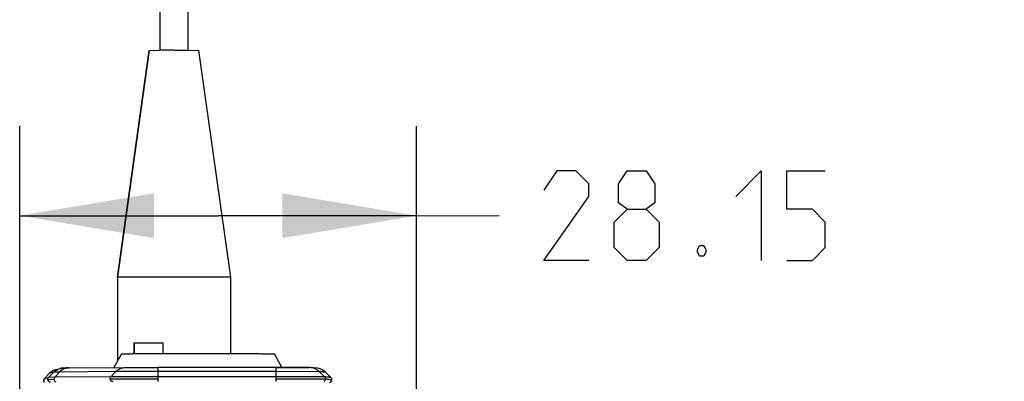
# Model space of a CAD drawing. Header units: inches. Extents: x 0 to 17, y 0 to 11.
# Tile 17 of 31: x 7.2 to 8.6, y 5.6 to 6.1. Entities that reach past the tile are written whole.
import ezdxf

# ---------------------------------------------------------------- set-up
doc = ezdxf.new("R2010")
doc.units = ezdxf.units.IN
doc.header["$LTSCALE"] = 0.935
doc.header["$MEASUREMENT"] = 0
doc.layers.get('0').update_dxf_attribs({"linetype": 'CONTINUOUS'})
doc.styles.add('TEXTSTYLE_2', font='txt', dxfattribs={"width": 0.8})
doc.dimstyles.new('DIMSTYLE_1', dxfattribs={"dimtxt": 0.125, "dimasz": 0.1875, "dimexe": 0.125, "dimexo": 0.0625, "dimgap": 0.0625, "dimtad": 0, "dimtih": 1, "dimtoh": 1, "dimlfac": 2, "dimzin": 4, "dimdsep": 46, "dimtxsty": 'TEXTSTYLE_2', "dimblk": '_FILLED', "dimblk1": '_FILLED', "dimblk2": '_FILLED', "dimcen": 0.09, "dimazin": 1, "dimtfac": 1, "dimtofl": 0, "dimtmove": 0, "dimatfit": 3, "dimldrblk": '_FILLED', "dimfxl": 1, "dimtolj": 1, "dimtzin": 4, "dimarcsym": 0})

# ---------------------------------------------------------------- blocks, each defined once
blk = doc.blocks.new('_FILLED')
at = {"color": 0, "linetype": 'ByBlock'}
blk.add_solid([(0, 0), (-1, 0.1667), (-1, -0.1667)], dxfattribs=at)
blk = doc.blocks.new('*D5')
at = {"color": 2, "linetype": 'Continuous', "transparency": 16777216}
for p, q in [((7.2229, 5.5798), (7.2228, 5.9718)), ((7.7771, 4.7778), (7.777, 5.9718)), ((7.2228, 5.8468), (7.4999, 5.8468)), ((7.4999, 5.8468), (7.8925, 5.8469)), ((7.777, 5.8468), (7.4999, 5.8468))]:
    blk.add_line(p, q, dxfattribs=at)
at = {"color": 2, "linetype": 'Continuous', "transparency": 16777216, "xscale": 0.1875, "yscale": 0.1875, "zscale": 0.1875}
for p, rotation in [((7.2228, 5.8468), 180.008668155), ((7.777, 5.8468), 0.008668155)]:
    blk.add_blockref('_FILLED', p, dxfattribs=dict(at, rotation=rotation))
at = {"color": 2, "linetype": 'Continuous', "transparency": 16777216, "insert": (7.955, 5.9094), "char_height": 0.125, "width": 0.642857, "attachment_point": 1, "line_spacing_factor": 0.9, "style": 'TEXTSTYLE_2'}
blk.add_mtext('{\\ftxt;\\W0.0001;\\H0.0001;\\~}{\\ftxt;\\W3.4285714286;\\H0.125; }{\\ftxt;\\W0.0001;\\H0.0001;\\~}', dxfattribs=at)

msp = doc.modelspace()

# ---------------------------------------------------------------- linework, layer by layer
at = {"color": 7, "linetype": 'Continuous'}
for p, q in [((7.4183, 7.8604), (7.4186, 6.0778)), ((7.4581, 6.0778), (7.4578, 7.8604)), ((7.4037, 6.0778), (7.3593, 5.7609)), ((7.3593, 5.7609), (7.4037, 6.0778)), ((7.4037, 6.0778), (7.4184, 6.0779)), ((7.4037, 6.0778), (7.4037, 6.0778)), ((7.4387, 6.0779), (7.4556, 6.0779)), ((7.4556, 6.0779), (7.4729, 6.0778)), ((7.5175, 5.7608), (7.4729, 6.0778)), ((7.4392, 5.7611), (7.3593, 5.7609)), ((7.3593, 5.7609), (7.3593, 5.6437)), ((7.3593, 5.7609), (7.3593, 5.6437)), ((7.3593, 5.7609), (7.3593, 5.7609)), ((7.5175, 5.7608), (7.4392, 5.7611)), ((7.5175, 5.6541), (7.5175, 5.7608)), ((7.3825, 5.6689), (7.383, 5.669)), ((7.3825, 5.6541), (7.3825, 5.6689)), ((7.383, 5.669), (7.4225, 5.669)), ((7.383, 5.6541), (7.383, 5.669)), ((7.4225, 5.669), (7.4225, 5.6542)), ((7.3649, 5.6539), (7.3543, 5.6346)), ((7.3649, 5.6539), (7.3543, 5.6346)), ((7.3649, 5.6539), (7.3649, 5.6539)), ((7.5889, 5.6347), (7.5785, 5.6539))]:
    msp.add_line(p, q, dxfattribs=at)
at = {"color": 6, "linetype": 'Continuous'}
for p, q in [((7.2646, 5.6266), (7.2574, 5.6194)), ((7.2704, 5.6281), (7.2632, 5.6209)), ((7.2704, 5.6281), (7.2646, 5.6266)), ((7.2646, 5.6266), (7.2646, 5.6266)), ((7.2786, 5.6283), (7.2704, 5.6281)), ((7.2786, 5.6283), (7.2718, 5.621)), ((7.2736, 5.6318), (7.2785, 5.633)), ((7.2736, 5.6318), (7.2736, 5.6318)), ((7.3572, 5.6289), (7.2786, 5.6283)), ((7.2794, 5.6333), (7.2844, 5.6339)), ((7.2794, 5.6333), (7.2794, 5.6333)), ((7.2844, 5.6339), (7.2873, 5.634)), ((7.2905, 5.6341), (7.2919, 5.6341)), ((7.2919, 5.6341), (7.2917, 5.6341)), ((7.2919, 5.6341), (7.3704, 5.6347)), ((7.3572, 5.6289), (7.3503, 5.6217)), ((7.4158, 5.629), (7.3572, 5.6289)), ((7.3704, 5.6347), (7.4157, 5.6348)), ((7.4157, 5.6348), (7.4158, 5.629)), ((7.5809, 5.629), (7.4158, 5.629)), ((7.4158, 5.629), (7.4159, 5.6218)), ((7.5808, 5.6347), (7.5906, 5.6347)), ((7.5809, 5.629), (7.5808, 5.6347)), ((7.581, 5.6218), (7.5809, 5.629)), ((7.6414, 5.6288), (7.5809, 5.629)), ((7.5906, 5.6347), (7.5942, 5.6347)), ((7.5942, 5.6347), (7.6015, 5.6347)), ((7.6015, 5.6347), (7.6048, 5.6347)), ((7.6048, 5.6347), (7.611, 5.6347)), ((7.611, 5.6347), (7.6136, 5.6347)), ((7.6136, 5.6347), (7.6254, 5.6346)), ((7.6223, 5.6347), (7.6151, 5.6347)), ((7.6261, 5.6346), (7.6223, 5.6347)), ((7.6254, 5.6346), (7.6274, 5.6346)), ((7.6287, 5.6346), (7.6274, 5.6346)), ((7.6287, 5.6346), (7.6287, 5.6346)), ((7.6414, 5.6288), (7.6486, 5.6216)), ((7.6577, 5.6204), (7.6504, 5.6277)), ((7.2562, 5.6166), (7.2562, 5.6166)), ((7.2574, 5.6194), (7.2632, 5.6209)), ((7.2574, 5.6194), (7.2574, 5.6194)), ((7.2621, 5.6181), (7.2707, 5.6182)), ((7.2718, 5.621), (7.2632, 5.6209)), ((7.3503, 5.6217), (7.2718, 5.621)), ((7.3492, 5.6189), (7.4159, 5.619)), ((7.4159, 5.6218), (7.3503, 5.6217)), ((7.581, 5.6218), (7.4159, 5.6218)), ((7.4159, 5.6217), (7.4159, 5.619)), ((7.4159, 5.619), (7.4159, 5.615)), ((7.6486, 5.6216), (7.581, 5.6218)), ((7.581, 5.619), (7.581, 5.6217)), ((7.581, 5.619), (7.6498, 5.6188)), ((7.581, 5.6153), (7.581, 5.6162)), ((7.6577, 5.6205), (7.6577, 5.6205)), ((7.6577, 5.6205), (7.6577, 5.6205)), ((7.6577, 5.6205), (7.6577, 5.6205)), ((7.6581, 5.6179), (7.6589, 5.6176)), ((7.6589, 5.6176), (7.6589, 5.6176)), ((7.6589, 5.6176), (7.6589, 5.6176)), ((7.6589, 5.6176), (7.6589, 5.6176))]:
    msp.add_line(p, q, dxfattribs=at)
at = {"color": 2, "linetype": 'Continuous'}
for points in [[(8.0175, 5.7844), (7.955, 5.7844), (8.0175, 5.8736), (8.0175, 5.8915), (7.9996, 5.9094), (7.9728, 5.9094), (7.955, 5.8826)], [(8.071, 5.8558), (8.0591, 5.8647), (8.0591, 5.8915), (8.071, 5.9094), (8.0978, 5.9094), (8.1097, 5.8915), (8.1097, 5.8647), (8.0978, 5.8558), (8.1157, 5.8379), (8.1157, 5.8022), (8.0978, 5.7844), (8.071, 5.7844), (8.0532, 5.8022)], [(8.2228, 5.8736), (8.2585, 5.9094), (8.2585, 5.7844)], [(8.2943, 5.7844), (8.33, 5.7844), (8.3478, 5.8022), (8.3478, 5.8379), (8.33, 5.8558), (8.2943, 5.8558), (8.2943, 5.9094), (8.3478, 5.9094)], [(8.0532, 5.8022), (8.0532, 5.8379), (8.071, 5.8558), (8.0978, 5.8558)], [(8.1782, 5.8052), (8.1812, 5.7992), (8.1812, 5.7963), (8.1782, 5.7903), (8.1722, 5.7903), (8.1693, 5.7963), (8.1693, 5.7992), (8.1722, 5.8052), (8.1782, 5.8052)]]:
    msp.add_lwpolyline(points, dxfattribs=at)
at = {"color": 6, "linetype": 'Continuous'}
for points in [[(7.2736, 5.6318), (7.2731, 5.6316), (7.2701, 5.6305), (7.2659, 5.6278), (7.2646, 5.6266)], [(7.2917, 5.6341), (7.2863, 5.634), (7.2843, 5.634), (7.2836, 5.6339), (7.283, 5.6339), (7.282, 5.6338), (7.2808, 5.6336), (7.2794, 5.6333)], [(7.6151, 5.6347), (7.6075, 5.6347), (7.5985, 5.6347), (7.5886, 5.6347), (7.4157, 5.6348)], [(7.6287, 5.6346), (7.6283, 5.6346), (7.6279, 5.6346), (7.6276, 5.6346), (7.6272, 5.6346), (7.6261, 5.6346)], [(7.6504, 5.6277), (7.6498, 5.6283), (7.6461, 5.631), (7.6423, 5.6327), (7.6387, 5.6336), (7.6288, 5.6346)], [(7.2574, 5.6194), (7.2567, 5.6185), (7.2563, 5.6172), (7.2562, 5.6166)], [(7.2562, 5.6166), (7.2563, 5.6158), (7.257, 5.6143)], [(7.6557, 5.6136), (7.657, 5.6142), (7.6587, 5.6164), (7.6589, 5.6176)], [(7.6589, 5.6176), (7.6585, 5.6192), (7.6577, 5.6205)]]:
    msp.add_lwpolyline(points, dxfattribs=at)
at = {"color": 7, "linetype": 'Continuous'}
msp.add_arc((7.4355, -4.152), 10.2299, 89.98219, 90.09588, dxfattribs=at)
at = {"color": 6, "linetype": 'Continuous'}
for centre, radius, start, end in [((7.2787, 5.6126), 0.0198, 124.3166, 135.0295), ((7.2786, 5.6127), 0.0197, 118.0985, 124.2983), ((7.2786, 5.6127), 0.0197, 104.6604, 118.1214), ((7.2962, 4.9517), 0.6824, 90.4827, 90.749), ((7.2602, 5.6166), 0.00397, 168.7893, 180.0087), ((7.2602, 5.6166), 0.004, 180.0703, 197.2991), ((7.2602, 5.6166), 0.00396, 154.1813, 168.7798), ((7.2602, 5.6166), 0.00401, 150.3923, 154.0982), ((7.2603, 5.6165), 0.00404, 141.783, 150.4003), ((7.2602, 5.6166), 0.0039, 135.0756, 141.7928), ((7.3148, 5.6187), 0.2662, 359.4654, 0.0642)]:
    msp.add_arc(centre, radius, start, end, dxfattribs=at)
at = {"color": 7, "linetype": 'Continuous'}
for points, knots in [([(7.3649, 5.6539), (7.3649, 5.6539), (7.3652, 5.6539), (7.3656, 5.6539), (7.3663, 5.654), (7.3672, 5.654), (7.3684, 5.654), (7.3705, 5.654), (7.3736, 5.654), (7.3781, 5.654), (7.3835, 5.6541), (7.3898, 5.6541), (7.3968, 5.6541), (7.4046, 5.6541), (7.4162, 5.6541), (7.4319, 5.6542), (7.4519, 5.6542), (7.4657, 5.6542), (7.4728, 5.6542)], [0, 0, 0, 0, 0.001718, 0.005817, 0.012243, 0.020953, 0.031931, 0.045166, 0.07832, 0.120161, 0.170304, 0.228279, 0.293594, 0.365692, 0.443951, 0.616157, 0.803942, 1, 1, 1, 1]), ([(7.4728, 5.6542), (7.4797, 5.6542), (7.4933, 5.6542), (7.51, 5.6542), (7.5228, 5.6541), (7.5317, 5.6541), (7.54, 5.6541), (7.5476, 5.6541), (7.5545, 5.6541), (7.5607, 5.654), (7.5652, 5.654), (7.5684, 5.654), (7.5705, 5.654), (7.5723, 5.654), (7.5739, 5.654), (7.5753, 5.6539), (7.5764, 5.6539), (7.5771, 5.6539), (7.5776, 5.6539), (7.5779, 5.6539), (7.5781, 5.6539), (7.5783, 5.6539), (7.5784, 5.6539), (7.5784, 5.6539), (7.5785, 5.6539)], [0, 0, 0, 0, 0.196449, 0.385437, 0.474679, 0.559183, 0.638121, 0.710728, 0.776308, 0.834262, 0.884086, 0.905811, 0.925344, 0.942651, 0.957702, 0.970472, 0.980957, 0.989162, 0.99241, 0.995088, 0.99719, 0.998712, 0.999649, 1, 1, 1, 1])]:
    msp.add_open_spline(points, degree=3, knots=knots, dxfattribs=at)
at = {"color": 6, "linetype": 'Continuous'}
for points, knots in [([(7.2704, 5.6281), (7.2711, 5.6288), (7.2737, 5.6311), (7.2769, 5.6327), (7.2794, 5.6333)], [0, 0, 0, 0, 0.256796, 1, 1, 1, 1]), ([(7.2917, 5.6341), (7.2894, 5.634), (7.2845, 5.633), (7.2804, 5.6301), (7.2786, 5.6283)], [0, 0, 0, 0, 0.476968, 1, 1, 1, 1]), ([(7.3572, 5.6289), (7.3589, 5.6308), (7.3631, 5.6337), (7.3681, 5.6347), (7.3704, 5.6347)], [0, 0, 0, 0, 0.523418, 1, 1, 1, 1]), ([(7.6414, 5.6288), (7.6397, 5.6305), (7.6357, 5.6333), (7.631, 5.6344), (7.6287, 5.6346)], [0, 0, 0, 0, 0.516762, 1, 1, 1, 1]), ([(7.6504, 5.6277), (7.6504, 5.6278), (7.6501, 5.6279), (7.6493, 5.6281), (7.6476, 5.6283), (7.6448, 5.6286), (7.6426, 5.6287), (7.6414, 5.6288)], [0, 0, 0, 0, 0.03275, 0.091035, 0.287315, 0.590485, 1, 1, 1, 1]), ([(7.2621, 5.6181), (7.2621, 5.6183), (7.2621, 5.6194), (7.2627, 5.6204), (7.2632, 5.6209)], [0, 0, 0, 0, 0.235531, 1, 1, 1, 1]), ([(7.266, 5.6141), (7.265, 5.6141), (7.2629, 5.615), (7.2621, 5.6171), (7.2621, 5.6181)], [0, 0, 0, 0, 0.499715, 1, 1, 1, 1]), ([(7.2718, 5.621), (7.2716, 5.6209), (7.2709, 5.62), (7.2707, 5.619), (7.2707, 5.6182)], [0, 0, 0, 0, 0.261474, 1, 1, 1, 1]), ([(7.2707, 5.6182), (7.2707, 5.6175), (7.2711, 5.6159), (7.2723, 5.6148), (7.2731, 5.6145)], [0, 0, 0, 0, 0.492881, 1, 1, 1, 1]), ([(7.3492, 5.6189), (7.3492, 5.6191), (7.3493, 5.6201), (7.3498, 5.6211), (7.3503, 5.6217)], [0, 0, 0, 0, 0.237467, 1, 1, 1, 1]), ([(7.3506, 5.6158), (7.3504, 5.616), (7.3496, 5.6168), (7.3492, 5.618), (7.3492, 5.6189)], [0, 0, 0, 0, 0.260374, 1, 1, 1, 1]), ([(7.353, 5.6149), (7.3528, 5.6149), (7.3519, 5.615), (7.3511, 5.6154), (7.3506, 5.6158)], [0, 0, 0, 0, 0.234238, 1, 1, 1, 1]), ([(7.6498, 5.6188), (7.6498, 5.618), (7.6493, 5.6165), (7.6481, 5.6155), (7.6474, 5.6152)], [0, 0, 0, 0, 0.500697, 1, 1, 1, 1]), ([(7.6577, 5.6205), (7.6576, 5.6205), (7.6573, 5.6206), (7.6565, 5.6208), (7.6548, 5.6211), (7.652, 5.6213), (7.6499, 5.6215), (7.6486, 5.6216)], [0, 0, 0, 0, 0.033506, 0.091931, 0.287254, 0.589441, 1, 1, 1, 1]), ([(7.6498, 5.6188), (7.6516, 5.6186), (7.6544, 5.6184), (7.6572, 5.6181), (7.6581, 5.6179)], [0, 0, 0, 0, 0.639506, 1, 1, 1, 1])]:
    msp.add_open_spline(points, degree=3, knots=knots, dxfattribs=at)
msp.add_open_spline([(7.6486, 5.6216), (7.6493, 5.6209), (7.6498, 5.6198), (7.6498, 5.6188)], degree=3, dxfattribs=at)

# ---------------------------------------------------------------- dimensions: what is measured, and where the dimension line sits
at = {"color": 2, "linetype": 'Continuous'}
dim = msp.add_linear_dim(base=(7.777, 5.8468), p1=(7.2229, 5.5173), p2=(7.7772, 4.7153), angle=0.0087, text='{\\ftxt;\\W0.0001;\\H0.0001;\\~}{\\ftxt;\\W3.4285714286;\\H0.125; }{\\ftxt;\\W0.0001;\\H0.0001;\\~}', dimstyle='DIMSTYLE_1', dxfattribs=at)
dim.commit()
dim.dimension.update_dxf_attribs({"geometry": '*D5', "text_midpoint": (8.1514, 5.8469), "dimtype": 160})

doc.saveas('drawing.dxf')
